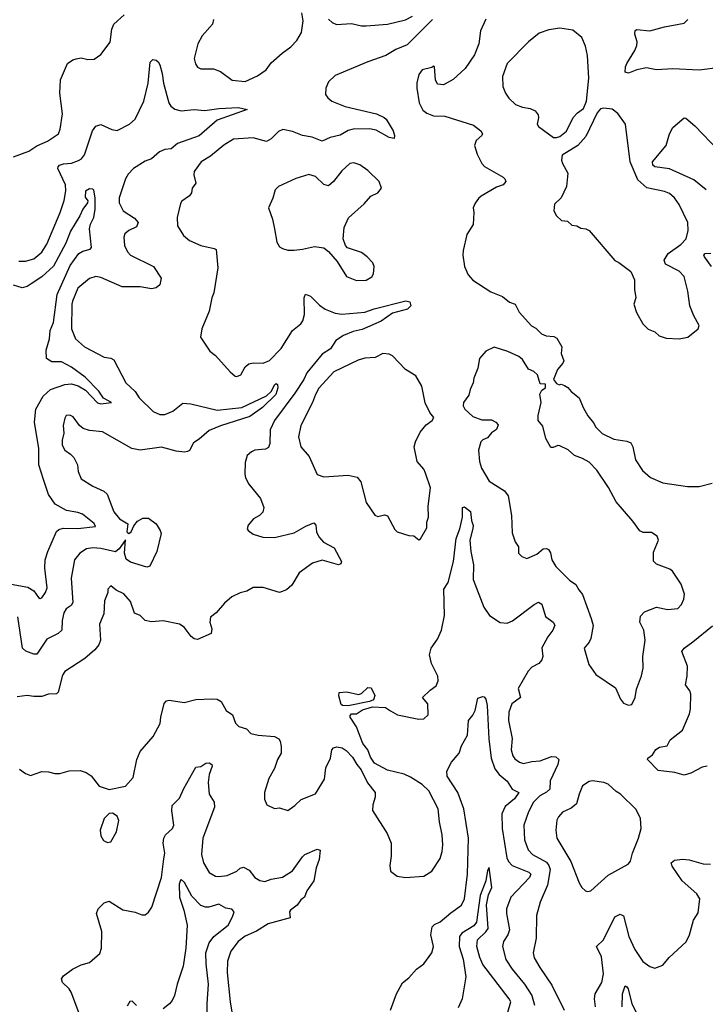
# Model space of a CAD drawing. Extents: x 2056909 to 2160450, y 827444 to 1016825.
# Tile 49 of 256: x 2068340 to 2072524, y 890491 to 896503. Entities that reach past the tile are written whole.
import ezdxf

# ---------------------------------------------------------------- set-up
doc = ezdxf.new("R2010")
doc.units = 0

msp = doc.modelspace()

# ---------------------------------------------------------------- linework, layer by layer
at = {"layer": '0CON10XD'}
for points in [[(2068302.5, 895665), (2068395, 895700), (2068445, 895732.2), (2068509.3, 895760.7), (2068576, 895805), (2068587.1, 895835), (2068601.7, 895928.3), (2068585.6, 896055), (2068588.6, 896135), (2068632, 896235), (2068663, 896257), (2068685, 896264.3), (2068715, 896269.4), (2068755, 896260), (2068795, 896261.2), (2068835, 896290), (2068892, 896365), (2068902.2, 896445), (2068914.4, 896475), (2068976.7, 896533.3)], [(2069522.5, 896505), (2069516, 896475), (2069453.3, 896405), (2069426.9, 896355), (2069404.4, 896265), (2069413, 896233), (2069425, 896213.8), (2069445, 896202.5), (2069523.2, 896203.2), (2069565.6, 896185.6), (2069636.2, 896133.8), (2069715, 896125.7), (2069790.9, 896159.1), (2069844, 896196), (2069875, 896238.8), (2069940.9, 896299.1), (2069995, 896336.7), (2070031.5, 896375), (2070059.6, 896425), (2070069.1, 896495), (2070061.5, 896545)], [(2070225, 896506.2), (2070245.7, 896485.7), (2070273.2, 896473.2), (2070365, 896478.6), (2070425, 896466), (2070455, 896465.8), (2070585, 896475.7), (2070695, 896502), (2070735.8, 896524.2)], [(2070858, 896505), (2070705, 896349.4), (2070635, 896320), (2070575, 896283.5), (2070465, 896245.6), (2070265, 896162.5), (2070225, 896123.3), (2070208, 896085), (2070206.1, 896046.1), (2070220, 896025), (2070245, 896006), (2070325, 895971.8), (2070517.6, 895927.6), (2070563.3, 895905), (2070575.4, 895895), (2070618.8, 895825), (2070626.9, 895795), (2070625, 895777.5), (2070595, 895783.5), (2070515, 895827.5), (2070475, 895836.8), (2070374.5, 895834.5), (2070344.7, 895825.3), (2070295, 895798), (2070235, 895784.1), (2070185, 895761.1), (2070125.3, 895785.3), (2070065.3, 895795.3), (2070005, 895820.5), (2069945, 895832.2), (2069919.5, 895820.5), (2069875, 895776), (2069845, 895760), (2069765, 895780.8), (2069645, 895774.2), (2069585, 895737.5), (2069505, 895669.2), (2069448, 895635), (2069404, 895575), (2069402, 895555), (2069413.8, 895505), (2069392.5, 895475), (2069388.8, 895445), (2069375, 895428), (2069328.8, 895395), (2069320.3, 895379.7), (2069301.4, 895295), (2069302.9, 895245), (2069338.6, 895185), (2069375.3, 895155.3), (2069445, 895124.6), (2069526.8, 895106.8), (2069539.2, 895099.2), (2069548.6, 894988.6), (2069524.5, 894835), (2069511.9, 894805), (2069496.4, 894723.6), (2069451.2, 894615), (2069443.3, 894565), (2069499.8, 894479.8), (2069535, 894452.5), (2069625, 894352), (2069655, 894326.7), (2069665, 894323.3), (2069690, 894335), (2069715.7, 894384.3), (2069738.3, 894401.7), (2069765, 894407.1), (2069825, 894405.7), (2069865, 894421.1), (2069935.5, 894495), (2070003.9, 894606.1), (2070054.5, 894645.5), (2070068.1, 894665), (2070077.2, 894702.8), (2070076, 894804), (2070083.8, 894826.2), (2070115, 894813.8), (2070169.3, 894759.3), (2070204.7, 894734.7), (2070265, 894710.9), (2070305, 894705.3), (2070445, 894716.2), (2070502.5, 894737.5), (2070695.7, 894785.7), (2070719.5, 894779.5), (2070727.5, 894755), (2070706.7, 894735), (2070615, 894711.8), (2070545, 894662), (2070429.1, 894610.8), (2070375, 894599.1), (2070315, 894574.7), (2070268.8, 894545), (2070236.4, 894493.7), (2070185, 894460.4), (2070092.9, 894347.1), (2070072.6, 894305), (2070017.8, 894222.2), (2069895.4, 894055), (2069868.9, 893998.9), (2069866.5, 893915), (2069858.3, 893891.7), (2069839.1, 893880.9), (2069775.6, 893874.4), (2069753.3, 893865), (2069727.7, 893842.3), (2069715, 893800), (2069712.7, 893727.3), (2069718.6, 893705), (2069737.4, 893667.4), (2069809.7, 893579.7), (2069830, 893525), (2069823.8, 893495), (2069803.3, 893475), (2069766.7, 893455), (2069734.2, 893415.8), (2069728.8, 893395), (2069733.3, 893385), (2069765, 893362), (2069823, 893343), (2069895, 893340.6), (2070015, 893370), (2070085, 893411.4), (2070135, 893430), (2070147.1, 893417.1), (2070150.8, 893375), (2070166, 893345), (2070193.4, 893313.4), (2070258.8, 893278.8), (2070303.8, 893195), (2070300, 893180), (2070285.6, 893174.4), (2070185, 893202.3), (2070125.8, 893184.2), (2070045, 893125.6), (2069999.9, 893050.1), (2069968.7, 893021.3), (2069925, 893005.5), (2069825, 893036.5), (2069765, 893036.5), (2069725, 893013.3), (2069685, 893003.5), (2069635, 892978.2), (2069589.5, 892940.5), (2069538.7, 892881.3), (2069504, 892855), (2069500, 892825), (2069513, 892783), (2069508, 892755), (2069425, 892718.9), (2069405, 892723.3), (2069386.9, 892736.9), (2069343.2, 892793.2), (2069315, 892812.5), (2069215, 892832.5), (2069145, 892826), (2069105, 892833.8), (2069074.3, 892864.3), (2069039.7, 892879.7), (2069015, 892950), (2068975, 892996.7), (2068929.3, 893019.3), (2068895, 893046.7), (2068877.5, 893025), (2068876.7, 893005), (2068857.5, 892955), (2068852.9, 892875), (2068827.6, 892812.4), (2068832.9, 892715), (2068822, 892685), (2068798, 892655), (2068737.9, 892602.1), (2068615, 892524.2), (2068600, 892500), (2068574, 892396), (2068564, 892386), (2068515, 892384), (2068475, 892370), (2068425, 892370), (2068385, 892377.5), (2068325, 892368.8)], [(2071185, 896506.2), (2071152.5, 896435), (2071140.6, 896355), (2071115, 896288.8), (2071058, 896205), (2070985, 896138), (2070925.7, 896104.3), (2070888.8, 896108.8), (2070876.7, 896135), (2070870, 896215), (2070865, 896220), (2070855, 896210), (2070795, 896196.2), (2070775, 896167.5), (2070762.7, 896117.3), (2070764.2, 896085), (2070778, 895995), (2070800.3, 895950.3), (2070825, 895932), (2070865, 895915.8), (2070935, 895914.3), (2071108.3, 895858.3), (2071153.8, 895825), (2071164, 895805), (2071160, 895795), (2071125.8, 895765), (2071115.8, 895735), (2071131.2, 895681.2), (2071160, 895625), (2071175.6, 895605.6), (2071290.5, 895540.5), (2071301.2, 895531.2), (2071306.2, 895515), (2071290, 895495), (2071248.7, 895481.3), (2071156.7, 895425), (2071138.8, 895411.2), (2071118.3, 895381.7), (2071107.5, 895355), (2071111.4, 895325), (2071107, 895253), (2071068.3, 895191.7), (2071046, 895094), (2071044.2, 895065), (2071053.8, 894995), (2071075.8, 894945), (2071105, 894912), (2071215, 894842), (2071285, 894812), (2071328.8, 894778.8), (2071362.5, 894765), (2071387.7, 894717.7), (2071463, 894633), (2071488.8, 894618.8), (2071524.2, 894584.2), (2071552.5, 894572.5), (2071598.3, 894568.3), (2071618, 894558), (2071648.8, 894505), (2071643.8, 894465), (2071659.3, 894420.7), (2071653.3, 894405), (2071622.3, 894367.7), (2071597.5, 894305), (2071615, 894282.5), (2071633.6, 894273.6), (2071645, 894276.7), (2071665, 894270), (2071685, 894256.7), (2071705, 894233.3), (2071753.8, 894195), (2071778.1, 894135), (2071807.1, 894085), (2071842.1, 894042.1), (2071855.8, 894015), (2071895, 893975.8), (2071965, 893941.4), (2072045, 893930.5), (2072068.9, 893918.9), (2072081.4, 893895), (2072096.9, 893815), (2072140.5, 893750.5), (2072188.3, 893708.3), (2072265, 893675.6), (2072415, 893651.9), (2072487, 893653), (2072565, 893672.5)], [(2071615, 895783.8), (2071635, 895790), (2071676.9, 895823.1), (2071718, 895905), (2071744, 895935), (2071779.3, 895960.7), (2071797.8, 896005), (2071812.5, 896145), (2071804.3, 896285), (2071792.1, 896342.1), (2071769.2, 896395), (2071715, 896439.2), (2071635, 896451.9), (2071568.3, 896441.7), (2071509.4, 896420.6), (2071445, 896367.5), (2071314.6, 896235.4), (2071285.6, 896155), (2071288.6, 896095), (2071304.4, 896054.4), (2071325, 896023.3), (2071365, 895984.3), (2071408.3, 895968.3), (2071455, 895960), (2071485.5, 895945.5), (2071502.7, 895922.7), (2071505.8, 895904.2), (2071497.5, 895865), (2071505, 895851.2), (2071596.2, 895783.8), (2071615, 895783.8)], [(2072615, 896211.3), (2072485.5, 896195.5), (2072325, 896203.5), (2072225, 896197.5), (2072165, 896208.5), (2072105, 896196.9), (2072055, 896177.1), (2072035, 896183.3), (2072035.7, 896214.3), (2072044.3, 896235), (2072094.3, 896315), (2072105.7, 896345), (2072108.3, 896368.3), (2072094.4, 896415), (2072095, 896437.5), (2072105, 896443.8), (2072185, 896433.8), (2072275, 896458.8), (2072395, 896481.2), (2072416.7, 896505)], [(2068335, 895029.4), (2068375, 895027.8), (2068426.6, 895043.4), (2068475, 895084.4), (2068505, 895132.9), (2068587.1, 895325), (2068610.8, 895399.2), (2068621.7, 895458.3), (2068619.4, 895495), (2068572.9, 895595), (2068573.5, 895605), (2068582.9, 895615), (2068606.9, 895623.1), (2068655, 895626.7), (2068697.9, 895642.1), (2068716.2, 895653.8), (2068735, 895677.1), (2068784.7, 895825), (2068805, 895853.6), (2068835, 895862.2), (2068901.7, 895831.7), (2068935, 895826.5), (2069009.4, 895865), (2069043.5, 895895), (2069098.2, 896005), (2069124.6, 896115), (2069135.8, 896244.2), (2069151.2, 896258.8), (2069173.3, 896255), (2069185.6, 896245.6), (2069195, 896226.7), (2069210, 896175), (2069216.5, 896115), (2069250.5, 895995), (2069261.9, 895975), (2069286.2, 895956.2), (2069325, 895946.2), (2069405, 895954.6), (2069468.9, 895948.9), (2069555, 895960.9), (2069675, 895967.7), (2069727.5, 895955), (2069545, 895888.4), (2069435, 895793.3), (2069302.8, 895747.2), (2069265, 895714.5), (2069225, 895711.2), (2069193.5, 895696.5), (2069145, 895654), (2069105, 895639.2), (2069035, 895594.3), (2069000.8, 895559.2), (2068985, 895532), (2068947.5, 895415), (2068947.5, 895385), (2068971.9, 895335), (2069041.2, 895291.2), (2069061.9, 895265), (2069051.8, 895238.2), (2069005, 895215.6), (2068980.8, 895195), (2068974.3, 895175), (2068979.2, 895125), (2068997.1, 895085), (2069015, 895065.8), (2069155.5, 894995.5), (2069202, 894925), (2069195.8, 894884.2), (2069172.5, 894865), (2069145, 894860), (2069075, 894872.2), (2068965, 894871.5), (2068835, 894928.2), (2068805, 894934.4), (2068765, 894922.2), (2068695, 894864.3), (2068662.5, 894785), (2068657.5, 894765), (2068655.5, 894615), (2068680.6, 894555), (2068735, 894505.6), (2068855, 894441.8), (2068895, 894436), (2068915, 894426.2), (2068986.9, 894285), (2069045, 894233.1), (2069068.5, 894195), (2069155, 894110.5), (2069195, 894092.9), (2069225, 894092.3), (2069275, 894113.5), (2069335, 894161.4), (2069385, 894156.7), (2069545, 894118.5), (2069695, 894135.9), (2069845, 894206.9), (2069876.2, 894233.8), (2069895, 894273.8), (2069905, 894281.2), (2069913.3, 894275), (2069914.3, 894255), (2069903.5, 894215), (2069822.1, 894135), (2069745, 894080.9), (2069565, 894023.8), (2069495, 893995.4), (2069435, 893942.5), (2069400, 893920), (2069376.6, 893873.4), (2069364.5, 893865.5), (2069345, 893861.9), (2069295, 893868.5), (2069205, 893892.5), (2069075, 893874.4), (2069023.3, 893885), (2068845, 893985.7), (2068765, 893994.3), (2068727.6, 894007.6), (2068703.8, 894025), (2068665, 894077.5), (2068645, 894088.8), (2068624.2, 894085.8), (2068615, 894070), (2068605.8, 894025), (2068608.8, 893978.8), (2068598.1, 893935), (2068598.1, 893905), (2068614.2, 893875), (2068650.6, 893850.6), (2068669.3, 893829.3), (2068692, 893785), (2068696, 893745), (2068715, 893700), (2068785, 893654), (2068853.2, 893623.2), (2068872.5, 893605), (2068915, 893497.5), (2068948, 893455), (2069000, 893425), (2068994.3, 893375), (2068999.2, 893369.2), (2069005, 893366.2), (2069019.7, 893375), (2069037.1, 893412.9), (2069058.9, 893441.1), (2069090.4, 893459.6), (2069125, 893459.5), (2069172.7, 893425), (2069197.8, 893385), (2069202, 893365), (2069176.7, 893255), (2069134.2, 893165.8), (2069115, 893160), (2069015, 893190.7), (2068989.4, 893209.4), (2068979.6, 893245), (2068985, 893327.8), (2068947.2, 893272.8), (2068925, 893254.7), (2068835, 893274.6), (2068785, 893278.9), (2068748.3, 893271.7), (2068707.1, 893245), (2068673.5, 893205), (2068653, 893093), (2068664.4, 892945), (2068653.5, 892926.5), (2068624.2, 892905), (2068609.5, 892880.5), (2068599.5, 892835), (2068596.5, 892775), (2068574.2, 892755), (2068505, 892721.1), (2068445, 892629.2), (2068425, 892629.4), (2068377.3, 892647.3), (2068356.2, 892666.2), (2068327.9, 892857.9)], [(2072365, 894553.8), (2072416.7, 894565), (2072480, 894615), (2072486.2, 894635), (2072453.3, 894695), (2072429.4, 894755), (2072417.9, 894845), (2072395.5, 894935.5), (2072365, 894967.1), (2072280.6, 895010.6), (2072272, 895035), (2072297.1, 895075), (2072375, 895129.5), (2072407.3, 895165), (2072419.4, 895215), (2072416.9, 895265), (2072363.3, 895375), (2072335, 895414.3), (2072305, 895441.4), (2072275, 895453.5), (2072167, 895477), (2072111.5, 895525), (2072065.6, 895635), (2072036.2, 895865), (2071989.2, 895929.2), (2071955, 895955.8), (2071905, 895962), (2071885, 895958), (2071864.2, 895935), (2071795, 895790), (2071745.6, 895734.4), (2071650, 895675), (2071646.7, 895645), (2071651.2, 895625), (2071684.2, 895565), (2071676.2, 895485), (2071644.1, 895415.9), (2071604.3, 895375.7), (2071600, 895335), (2071616.2, 895305), (2071646.4, 895276.4), (2071681.7, 895271.7), (2071708.3, 895248.3), (2071740, 895245), (2071765, 895230), (2071795, 895226.7), (2071815, 895216.7), (2071971.7, 895031.7), (2071995, 895021.2), (2072068.8, 894965), (2072091.2, 894915), (2072091.2, 894855), (2072100, 894805), (2072087.5, 894765), (2072104.1, 894714.1), (2072142.5, 894645), (2072175, 894613.8), (2072215, 894596.2), (2072242.7, 894572.7), (2072285, 894558.8), (2072365, 894553.8)], [(2072528.6, 895465), (2072454.2, 895524.2), (2072305, 895591.3), (2072214.7, 895604.7), (2072202.5, 895615), (2072200.5, 895635), (2072283.9, 895735), (2072304.1, 895805.9), (2072325, 895844.2), (2072395, 895904), (2072405, 895902), (2072460.6, 895855), (2072605, 895703.8)], [(2070395, 894911.2), (2070455, 894912), (2070487.7, 894932.3), (2070499.5, 894950.5), (2070503.8, 894995), (2070495, 895017.5), (2070460, 895055), (2070425, 895081.2), (2070340.7, 895110.7), (2070327.5, 895125), (2070313.3, 895165), (2070318.8, 895235), (2070347, 895293), (2070442.1, 895377.9), (2070482.5, 895425), (2070525, 895446.2), (2070546.7, 895475), (2070533.3, 895515), (2070465, 895582), (2070415, 895617.5), (2070378.8, 895628.8), (2070354.3, 895625.7), (2070305, 895580), (2070255, 895514), (2070225, 895488), (2070195, 895497.5), (2070145, 895545.7), (2070105, 895557.1), (2070025, 895533.8), (2069918.8, 895485), (2069898, 895465), (2069885, 895412.5), (2069858.8, 895355), (2069883.1, 895285), (2069895.6, 895225), (2069908.8, 895145), (2069926.1, 895116.1), (2069942.5, 895105), (2069975, 895096), (2070014.2, 895095.8), (2070065, 895100.8), (2070138.3, 895118.3), (2070195, 895110), (2070225, 895087.5), (2070276.1, 895026.1), (2070333.3, 894935), (2070395, 894911.2)], [(2068287.1, 893057.1), (2068389, 893039), (2068426.2, 893015), (2068455, 892975.7), (2068465, 892968.6), (2068475, 892972.9), (2068496.7, 893005), (2068506.9, 893035), (2068492.8, 893155), (2068495.3, 893205), (2068510.8, 893255), (2068565, 893377.8), (2068579.2, 893390.8), (2068605, 893399.3), (2068695, 893395.3), (2068802.3, 893407.7), (2068795, 893426.4), (2068722.8, 893482.8), (2068695, 893494.1), (2068625, 893505.7), (2068555.4, 893545), (2068515, 893602.9), (2068484.3, 893695.7), (2068456.2, 893785), (2068457.2, 893885), (2068430.7, 894045), (2068438.9, 894125), (2068482.1, 894205), (2068528.6, 894245), (2068614.8, 894275.2), (2068655, 894279.2), (2068697, 894267), (2068741, 894241), (2068815, 894163.2), (2068835, 894157.9), (2068900, 894165), (2068851.7, 894191.7), (2068823.3, 894235), (2068739.4, 894319.4), (2068655, 894380.9), (2068595, 894414.5), (2068535, 894412.9), (2068503.2, 894433.2), (2068500.8, 894485), (2068522.3, 894555), (2068525.7, 894605), (2068545.7, 894655), (2068568, 894825), (2068648.5, 895001.5), (2068700, 895075), (2068725, 895088.8), (2068769.1, 895100.9), (2068778.8, 895111.2), (2068766.1, 895225), (2068771.2, 895255), (2068792.2, 895295), (2068800.3, 895345), (2068801.1, 895415), (2068791.2, 895461.2), (2068785, 895468), (2068765, 895470), (2068741.4, 895455), (2068739.2, 895419.2), (2068755.9, 895395.9), (2068753.8, 895385), (2068725, 895346), (2068707.5, 895305), (2068649.3, 895210.7), (2068620.9, 895139.1), (2068545, 894997.2), (2068475, 894933), (2068409, 894891), (2068385, 894874.7), (2068355, 894865.3), (2068301.8, 894881.8)], [(2072560.9, 894995), (2072517.7, 895055), (2072514.4, 895065), (2072522.5, 895075), (2072558.2, 895078.3)], [(2070775, 893327.5), (2070785, 893332.5), (2070825, 893400), (2070823.8, 893435), (2070834.2, 893465), (2070832.7, 893532.7), (2070845.6, 893645), (2070816.7, 893735), (2070805, 893758), (2070765.7, 893805), (2070747.1, 893895), (2070754.3, 893925), (2070783.8, 893985), (2070820.7, 894029.3), (2070857.5, 894055), (2070867.5, 894075), (2070842.5, 894105), (2070814.1, 894164.1), (2070794, 894265), (2070758.1, 894328.1), (2070695, 894366.2), (2070615, 894451.2), (2070595, 894460), (2070555, 894464.2), (2070509.7, 894440.3), (2070445, 894436.5), (2070405, 894424.5), (2070257.6, 894352.4), (2070165, 894252.2), (2070145.4, 894215), (2070126.2, 894165), (2070054.5, 894025), (2070041.1, 893955), (2070055.5, 893895.5), (2070105.8, 893835), (2070155.9, 893725.9), (2070195, 893712.5), (2070345, 893722.7), (2070398.7, 893708.7), (2070420.6, 893680.6), (2070454.4, 893554.4), (2070507.3, 893477.3), (2070525, 893468.8), (2070565, 893480), (2070584.5, 893474.5), (2070629.3, 893389.3), (2070642.5, 893375), (2070715, 893353.3), (2070745, 893351.2), (2070775, 893327.5)], [(2072055, 892316.7), (2072075, 892322.5), (2072096.2, 892365), (2072104.2, 892415), (2072135, 892497.5), (2072144.1, 892544.1), (2072142.2, 892615), (2072156.9, 892715), (2072148.1, 892775), (2072124.4, 892825), (2072128.7, 892861.3), (2072152.6, 892887.4), (2072225, 892916.2), (2072295, 892902), (2072355, 892908.8), (2072377.9, 892932.1), (2072392.5, 892965), (2072395.7, 892995), (2072375.5, 893055.5), (2072323.8, 893135), (2072307.6, 893147.6), (2072225, 893179.2), (2072206.9, 893196.9), (2072207.5, 893252.5), (2072237.5, 893325), (2072230.3, 893350.3), (2072195, 893372.5), (2072145, 893371.5), (2072125, 893381.9), (2072082, 893442), (2071979.3, 893559.3), (2071932.5, 893647.5), (2071862.2, 893752.2), (2071815, 893800.6), (2071775, 893824.4), (2071725, 893842), (2071685.8, 893875.8), (2071635, 893900), (2071623, 893903), (2071595, 893890), (2071580, 893890), (2071551.2, 893945), (2071531.7, 894021.7), (2071503.8, 894055), (2071503.6, 894086.4), (2071522.5, 894165), (2071513.9, 894216.1), (2071525, 894240), (2071547.5, 894255), (2071547.5, 894277.5), (2071515, 894280), (2071500, 894335), (2071476.7, 894355), (2071445, 894370), (2071407.5, 894427.5), (2071385, 894445.6), (2071317.7, 894477.7), (2071235, 894502.7), (2071185, 894479.2), (2071146, 894435), (2071135.7, 894374.3), (2071111.1, 894315), (2071107.1, 894285), (2071088.6, 894245), (2071080.3, 894209.7), (2071048.8, 894165), (2071046.1, 894146.1), (2071056.7, 894125), (2071105, 894080), (2071159.3, 894060.7), (2071218.8, 894058.8), (2071245, 894046.2), (2071259.2, 894029.2), (2071249.7, 894000.3), (2071219.1, 893980.9), (2071195, 893950.8), (2071165, 893937.1), (2071153.3, 893925), (2071138.6, 893875), (2071146, 893805), (2071158.8, 893765), (2071204.5, 893684.5), (2071297.2, 893627.2), (2071320.8, 893595), (2071341.4, 893475), (2071345, 893370), (2071364, 893315), (2071384, 893285), (2071383.8, 893245), (2071403.3, 893225), (2071435, 893214), (2071495, 893240), (2071535, 893272.5), (2071555, 893274), (2071567.1, 893267.1), (2071578.3, 893248.3), (2071587.5, 893205), (2071612.2, 893165), (2071695, 893080), (2071732.9, 893055), (2071751.1, 893021.1), (2071775, 892994.2), (2071826.3, 892846.3), (2071840, 892805), (2071825.3, 892725), (2071815, 892702.5), (2071784.2, 892665), (2071812.5, 892565), (2071855, 892505.8), (2071975, 892423.3), (2072006.2, 892355), (2072025, 892330), (2072055, 892316.7)], [(2070602.1, 892282.1), (2070645, 892259.2), (2070775, 892232.5), (2070805.9, 892234.1), (2070831.7, 892258.3), (2070831.2, 892325), (2070797.5, 892365), (2070845, 892410), (2070881.2, 892435), (2070894.1, 892465.9), (2070890.8, 892495), (2070852.2, 892572.2), (2070840, 892625), (2070850.5, 892665), (2070889.4, 892720.6), (2070914.4, 892775.6), (2070931.5, 892865), (2070928.6, 893025), (2070955, 893066.7), (2070987.7, 893195), (2071004, 893335), (2071026.2, 893395), (2071042.2, 893465), (2071042, 893525), (2071055, 893528.8), (2071090.7, 893500.7), (2071096.1, 893446.1), (2071107.9, 893415), (2071104.7, 893395.3), (2071087.3, 893325), (2071092.2, 893255), (2071108.2, 893175), (2071107.3, 893085), (2071171.4, 892915), (2071206, 892865), (2071272.3, 892822.3), (2071315, 892819.2), (2071347.6, 892832.4), (2071478.3, 892931.7), (2071505.9, 892945.9), (2071525.8, 892935), (2071549.3, 892859.3), (2071596, 892825), (2071605.6, 892805.6), (2071593.3, 892775), (2071562.5, 892735), (2071525, 892667.5), (2071531.1, 892615), (2071525.5, 892595), (2071507.8, 892572.2), (2071465, 892549.2), (2071442.2, 892525), (2071380.6, 892419.4), (2071396, 892365), (2071343.8, 892326.2), (2071324.6, 892275.4), (2071323.5, 892225), (2071344.5, 892115), (2071338.5, 892045), (2071348.2, 892008.2), (2071360.9, 891990.9), (2071388.9, 891968.9), (2071415, 891960.9), (2071465, 891972.9), (2071515, 891976.8), (2071585, 892004.6), (2071611.5, 892001.5), (2071629.5, 891985), (2071624.6, 891955), (2071576.8, 891855), (2071574.4, 891805), (2071555, 891785.5), (2071514.4, 891765), (2071474.6, 891725), (2071443.7, 891666.3), (2071416.9, 891585), (2071420, 891495), (2071443.4, 891433.4), (2071470, 891405), (2071555, 891359.4), (2071569.6, 891339.6), (2071577.2, 891315), (2071561.5, 891218.5), (2071515.6, 891115), (2071494.1, 891034.1), (2071490.6, 890895), (2071472.2, 890805), (2071480, 890775), (2071513.3, 890715), (2071588, 890608), (2071662.2, 890455)], [(2072535, 891945.4), (2072505, 891939.5), (2072435, 891902.9), (2072395, 891890), (2072337.4, 891907.4), (2072235, 891919.2), (2072170, 891985), (2072173.8, 891995), (2072201.4, 892015), (2072222.3, 892047.7), (2072245, 892060.9), (2072290, 892070), (2072310, 892105), (2072384.5, 892165), (2072426.5, 892265), (2072433.6, 892295), (2072435.5, 892385), (2072430, 892405), (2072402.7, 892442.7), (2072413.3, 892495), (2072414, 892555), (2072380.6, 892645), (2072393.9, 892665), (2072447.5, 892705), (2072567.1, 892802.9)], [(2070345, 892314.4), (2070310, 892315), (2070301.7, 892321.7), (2070286.2, 892375), (2070290, 892395), (2070335, 892399.4), (2070407.7, 892382.3), (2070425, 892388), (2070465, 892426.2), (2070485, 892423.3), (2070506.6, 892376.6), (2070499.3, 892350.7), (2070475, 892340), (2070345, 892314.4)], [(2070602.5, 890455), (2070638.8, 890555), (2070675, 890622.5), (2070715, 890652), (2070762, 890705), (2070805, 890738.8), (2070854, 890805), (2070864, 890845), (2070848.1, 890915), (2070857.1, 890965), (2070871.7, 890978.3), (2070906.1, 890993.9), (2070969.8, 891050.2), (2071035, 891095.7), (2071053.8, 891135), (2071071.5, 891285), (2071078.9, 891505), (2071050.2, 891685), (2071013.6, 891783.6), (2070947.8, 891885), (2070945.6, 891915), (2070975, 891970.5), (2071022.5, 892025), (2071035, 892070), (2071072.2, 892135), (2071077.8, 892225), (2071105, 892257.1), (2071118.9, 892285), (2071135, 892359.4), (2071165, 892371.4), (2071175, 892368.2), (2071185, 892354.2), (2071193.2, 892315), (2071202.8, 892112.8), (2071216.1, 891995), (2071238.6, 891928.6), (2071264.8, 891894.8), (2071315, 891853.6), (2071345, 891805.5), (2071385.6, 891785), (2071360, 891745), (2071302, 891698), (2071281.1, 891655), (2071284.7, 891565.3), (2071311.4, 891385), (2071322.3, 891362.3), (2071345, 891339.7), (2071447.4, 891297.4), (2071459.5, 891285), (2071450.8, 891265), (2071336.9, 891145), (2071310.4, 891075), (2071310, 891045), (2071329.6, 890945), (2071319.5, 890915), (2071291.5, 890875), (2071285.5, 890845), (2071306.2, 890765), (2071345.5, 890705), (2071419.6, 890615), (2071464.6, 890545), (2071480.4, 890485)], [(2068337.7, 891927.7), (2068375, 891900), (2068405, 891887.5), (2068475, 891912.5), (2068515, 891910), (2068555, 891900), (2068585, 891900), (2068642.3, 891917.7), (2068708.3, 891918.3), (2068745, 891906.7), (2068775, 891886.7), (2068825, 891823.3), (2068885, 891802.5), (2068985, 891823.8), (2069031.2, 891875), (2069054.3, 891985.7), (2069074, 892035), (2069155, 892126.7), (2069196.7, 892205), (2069200, 892245), (2069222.3, 892327.7), (2069236.4, 892343.6), (2069252.3, 892347.7), (2069344.3, 892334.3), (2069415, 892351.5), (2069515, 892357.1), (2069545, 892353.3), (2069569.4, 892339.4), (2069598.8, 892285), (2069637.9, 892257.9), (2069657.2, 892207.2), (2069677.6, 892187.6), (2069723.8, 892173.8), (2069750, 892145), (2069795, 892134.5), (2069895, 892125.6), (2069921.4, 892111.4), (2069928.6, 892098.6), (2069935.8, 892065), (2069935.7, 892024.3), (2069912, 891985), (2069895, 891930), (2069860.5, 891869.5), (2069833.8, 891785), (2069833.6, 891743.6), (2069848.3, 891708.3), (2069895, 891686.7), (2069925, 891691.2), (2069975, 891673.8), (2070018.8, 891705), (2070057.3, 891742.7), (2070145, 891776.2), (2070200, 891865), (2070207.5, 891935), (2070235.8, 891994.2), (2070243.8, 892045), (2070255, 892056.7), (2070275, 892063.3), (2070307.7, 892057.7), (2070331.7, 892041.7), (2070370.7, 892000.7), (2070396.7, 891955), (2070423.6, 891923.6), (2070463, 891843), (2070508.8, 891785), (2070508.8, 891755), (2070495, 891710), (2070492, 891675), (2070582, 891535), (2070606.2, 891475), (2070606.7, 891395), (2070598.3, 891338.3), (2070602.5, 891305), (2070643, 891273), (2070695, 891266), (2070805, 891273.8), (2070855, 891303.8), (2070905, 891382), (2070917.5, 891425), (2070920.9, 891465), (2070918.5, 891525), (2070901.2, 891605), (2070892.9, 891685), (2070835.6, 891795), (2070795, 891832.9), (2070725, 891878.6), (2070685, 891895.7), (2070585, 891920.8), (2070505, 891963.3), (2070480.5, 892000.5), (2070463.3, 892045), (2070434, 892084), (2070395, 892186.2), (2070356, 892245), (2070356.2, 892255), (2070365, 892263.8), (2070395, 892264.5), (2070430.9, 892289.1), (2070493.5, 892306.5), (2070572.9, 892302.9), (2070602.1, 892282.1)], [(2068706.2, 890425), (2068654.2, 890565), (2068642, 890585), (2068600, 890625), (2068595, 890646.7), (2068607.5, 890665), (2068662.9, 890705), (2068715, 890731.5), (2068765, 890747.5), (2068829.1, 890800.9), (2068838.1, 890835), (2068841.5, 890935), (2068809.1, 891045), (2068817.7, 891075), (2068855, 891111.4), (2068885, 891120), (2068968.1, 891068.1), (2069044.1, 891054.1), (2069085, 891036.7), (2069105, 891037.5), (2069126.4, 891053.6), (2069145.8, 891084.2), (2069204.6, 891265), (2069220.2, 891380.2), (2069224.7, 891415), (2069216.2, 891475), (2069218.9, 891505), (2069230, 891525), (2069273.1, 891565), (2069280.4, 891585), (2069267.3, 891672.7), (2069270.8, 891705), (2069315, 891749.2), (2069341.1, 891808.9), (2069415, 891940), (2069445, 891943.3), (2069475, 891963.3), (2069495.9, 891965.9), (2069512.5, 891955), (2069513.8, 891945), (2069495.7, 891895), (2069488.9, 891845), (2069495.7, 891775), (2069525.6, 891725), (2069528.9, 891695), (2069458, 891505), (2069448.2, 891405), (2069461.1, 891355), (2069495, 891296.2), (2069535, 891273.8), (2069555, 891270.8), (2069605, 891278.6), (2069665, 891304.2), (2069685, 891322), (2069705, 891329.2), (2069739.4, 891309.4), (2069775.6, 891265.6), (2069805, 891248), (2069835, 891240.8), (2069874, 891256), (2069942.9, 891267.1), (2070004, 891306), (2070065, 891392.5), (2070080, 891405), (2070155, 891438), (2070173, 891433), (2070166.7, 891375), (2070148.9, 891325), (2070134.5, 891245), (2070091.5, 891185), (2070077.1, 891145), (2070055, 891128.6), (2070033, 891097), (2069991.4, 891065), (2069987.1, 891055), (2069990.8, 891019.2), (2069855, 890982.2), (2069785, 890937.8), (2069715, 890907.5), (2069672.5, 890875), (2069627.8, 890815), (2069607.9, 890755), (2069605.4, 890685), (2069623.6, 890506.4), (2069635, 890443.8)], [(2071805, 891180), (2071825, 891184.2), (2071931.1, 891278.9), (2072053.4, 891346.6), (2072067.5, 891365), (2072078.6, 891415), (2072116.5, 891505), (2072132.2, 891565), (2072127.1, 891625), (2072101.1, 891681.1), (2072006.2, 891775), (2071979.7, 891789.7), (2071930, 891835), (2071905, 891846), (2071835, 891855.7), (2071815, 891850.8), (2071775, 891826), (2071752.9, 891775), (2071736.9, 891715), (2071705, 891689.5), (2071652.9, 891665), (2071626.9, 891635), (2071618.1, 891615), (2071611.9, 891555), (2071616.9, 891505), (2071702.4, 891362.4), (2071752.9, 891232.9), (2071770, 891205), (2071793.3, 891185), (2071805, 891180)], [(2068875, 891480), (2068895, 891483.8), (2068931.1, 891545), (2068944, 891614), (2068935, 891640), (2068905, 891657.5), (2068885, 891656.7), (2068854.2, 891625.8), (2068831.2, 891555), (2068835, 891520), (2068850.7, 891490.7), (2068875, 891480)], [(2071852.5, 890475), (2071846.9, 890525), (2071851.9, 890555), (2071892.2, 890625), (2071902.8, 890677.2), (2071890.2, 890780.2), (2071860, 890845), (2071902.2, 890885), (2071972.5, 891025), (2072005, 891042.5), (2072025, 891031.2), (2072056.2, 890905), (2072094, 890826), (2072143.1, 890753.1), (2072185, 890721.2), (2072215, 890711.2), (2072265, 890731.2), (2072302.1, 890777.9), (2072406.9, 890873.1), (2072427.5, 890915), (2072450.6, 891005), (2072480.3, 891049.7), (2072489.5, 891135), (2072471.9, 891165), (2072381.8, 891245), (2072320.6, 891335), (2072315.8, 891355), (2072335, 891371.1), (2072385, 891377.7), (2072425, 891373.8), (2072511.1, 891348.9), (2072555, 891346.9)], [(2071303.3, 890395), (2071335.9, 890505.9), (2071327.1, 890525), (2071166.7, 890735), (2071146.8, 890776.8), (2071129.7, 890845), (2071132.5, 890885), (2071185, 890933.1), (2071199.5, 890955), (2071189.3, 891099.3), (2071201.2, 891158.8), (2071220.5, 891205), (2071205, 891326.2), (2071195, 891307.5), (2071184, 891245), (2071148.9, 891155), (2071127.9, 890992.1), (2071110.4, 890969.6), (2071037.7, 890925), (2071024.4, 890905.6), (2071022.2, 890845), (2071045, 890767.5), (2071061.7, 890658.3), (2071040.7, 890525), (2071015, 890469.2)], [(2069486.3, 890393.7), (2069482.8, 890495), (2069491.2, 890615), (2069478.1, 890738.1), (2069475.8, 890805), (2069495, 890865.7), (2069525.2, 890904.8), (2069610.9, 890975), (2069638.9, 891025), (2069648.1, 891055), (2069635, 891072), (2069598, 891078), (2069555, 891103.3), (2069494.6, 891084.6), (2069474.1, 891084.1), (2069445, 891094.6), (2069391, 891151), (2069345, 891235.8), (2069325, 891253.8), (2069320, 891250), (2069312.1, 891225), (2069314.1, 891145), (2069341.8, 891065), (2069360.9, 890975), (2069353.2, 890835), (2069336.8, 890725), (2069300.6, 890615), (2069284.7, 890545.3), (2069269.1, 890515), (2069254.4, 890495), (2069216, 890464)], [(2072016.6, 890476.6), (2072018.5, 890555), (2072035, 890603.8), (2072045, 890598.8), (2072051.9, 890585), (2072075.4, 890495), (2072105, 890434.4)], [(2069053.3, 890483.3), (2069025, 890510), (2069010.8, 890509.2), (2068995, 890480)]]:
    msp.add_lwpolyline(points, dxfattribs=at)

doc.saveas('drawing.dxf')
